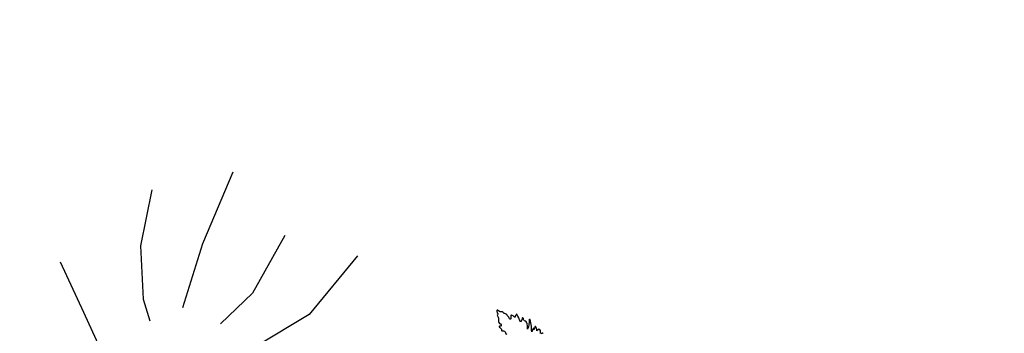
# Model space of a CAD drawing. Header units: centimetres. Extents: x -11246 to 29725, y -11714 to 13666.
# Tile 62 of 79: x 14341.096 to 14343.634, y 3615.767 to 3616.574. Entities that reach past the tile are written whole.
import ezdxf

# ---------------------------------------------------------------- set-up
doc = ezdxf.new("R2010")
doc.units = ezdxf.units.CM
doc.layers.add('0- Coupes', color=7, linetype='Continuous')

# ---------------------------------------------------------------- blocks, each defined once
blk = doc.blocks.new('A$C543A7BE2')
at = {"color": 0, "linetype": 'ByBlock', "lineweight": -2}
for p, q in [((188.87, 197.17), (185.95, 188.96)), ((201.49, 198.13), (195.34, 187.94)), ((173.43, 188.27), (175.91, 180.18)), ((185.95, 188.96), (185.18, 180.85)), ((195.34, 187.94), (190.97, 178.73)), ((207.98, 187.44), (201.86, 179.4)), ((218.5, 182.82), (209.93, 175.01)), ((185.18, 180.85), (185.71, 177.45)), ((175.91, 180.18), (178.55, 171.29)), ((201.86, 179.4), (196.37, 175.46)), ((209.93, 175.01), (201.3, 171.33))]:
    blk.add_line(p, q, dxfattribs=at)

msp = doc.modelspace()

# ---------------------------------------------------------------- linework, layer by layer
at = {"layer": '0- Coupes'}
for points in [[(14342.11228, 3613.71863, 0.000007), (14342.07269, 3613.4533, 0.1465995)], [(14342.43912, 3615.76642, -0.0317076), (14342.43848, 3615.77456, 0.5173228), (14342.43751, 3615.77523, -0.5849901), (14342.43611, 3615.77642, 0.6600488), (14342.43391, 3615.77791, 0.0946614), (14342.4294, 3615.77363, 0.2001661), (14342.42574, 3615.78451, 0.6372881), (14342.42425, 3615.78407, -0.072248), (14342.42173, 3615.77584, 0.0572744), (14342.42074, 3615.77956, 0.6936241), (14342.41955, 3615.77954, -0.0153556), (14342.41607, 3615.77064, 0.0104703), (14342.41531, 3615.78577, 0.0724705), (14342.4117, 3615.80222, 0.8633003), (14342.40909, 3615.80165, -0.1056855), (14342.40558, 3615.77729, 0.0791899), (14342.40285, 3615.7955, 0.3121341), (14342.39759, 3615.79957, -0.3114678), (14342.39574, 3615.801, -0.0562659), (14342.39495, 3615.80499, 0.3240422), (14342.39312, 3615.8071, 0.4170667), (14342.39176, 3615.80626, -0.031048), (14342.38924, 3615.79766, -0.6495473), (14342.3874, 3615.79753, -0.0130654), (14342.37814, 3615.81601, 0.7158368), (14342.37647, 3615.81583, -0.1579616), (14342.37509, 3615.81348, 0.2085373), (14342.37316, 3615.80931, -0.7016717), (14342.37204, 3615.80894, 0.1918958), (14342.36366, 3615.81374, 0.5824882), (14342.36243, 3615.81214, -0.2310132), (14342.36227, 3615.80926, 0.2845167), (14342.36241, 3615.80597, -0.6469879), (14342.36096, 3615.8036, -0.3305201), (14342.35828, 3615.80618, 0.1997023), (14342.35543, 3615.81071, -0.1208308), (14342.35157, 3615.81516, 0.2427195), (14342.34868, 3615.81723, -0.1744923), (14342.34213, 3615.82072, 0.3047274), (14342.33664, 3615.82209, -0.300219), (14342.33293, 3615.82298, 0.0688119), (14342.32861, 3615.82649, 0.5603509), (14342.32633, 3615.82531, 0.1709699), (14342.32839, 3615.81775, -0.3858675), (14342.32802, 3615.8149, 0.3861329), (14342.32759, 3615.81162, -0.2010509), (14342.33025, 3615.79907, 0.1900919), (14342.33107, 3615.79479, 0.1480963), (14342.33524, 3615.79118, -0.4114948), (14342.33719, 3615.78616, -0.3736998), (14342.3355, 3615.78535, 0.1420107), (14342.33281, 3615.78531, 0.5667972), (14342.33226, 3615.78313, 0.0383844), (14342.33742, 3615.77871, -0.3229564), (14342.33844, 3615.77561, 0.6404343), (14342.34094, 3615.77332, -0.5239199), (14342.34875, 3615.76835, 0.3439967), (14342.35178, 3615.76476, -0.0846572)], [(14342.44557, 3615.76675, 0.3044392), (14342.44436, 3615.76747, 0.1812707), (14342.44067, 3615.76589, -0.6107783)]]:
    msp.add_lwpolyline(points, format="xyb", dxfattribs=at)

# ---------------------------------------------------------------- block references
at = {"layer": '0- Coupes', "color": 73, "true_color": 0xa1af6b, "xscale": 0.01688311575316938, "yscale": 0.01688311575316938, "zscale": 0.01688311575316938, "rotation": 8.089852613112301}
msp.add_blockref('A$C543A7BE2', (14338.74886, 3612.39169), dxfattribs=at)

doc.saveas('drawing.dxf')
